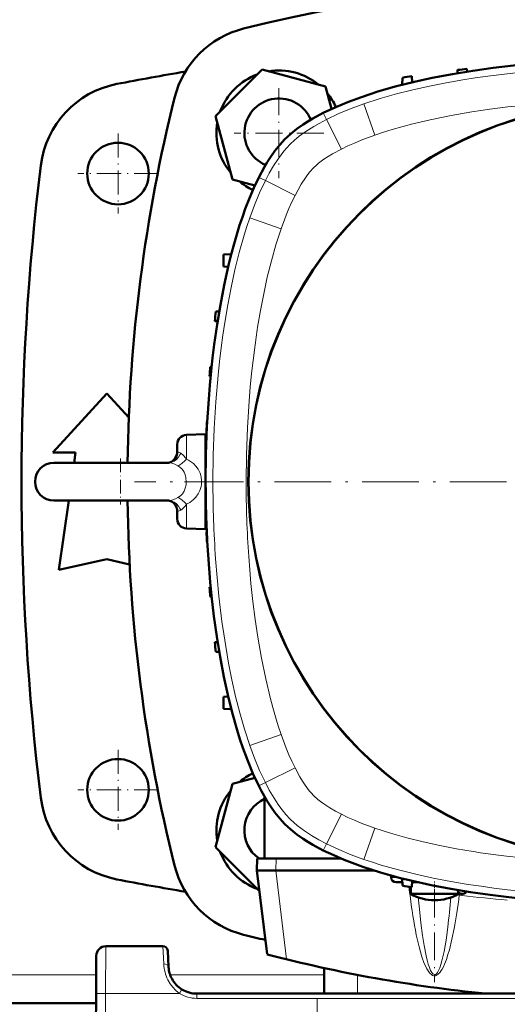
# Model space of a CAD drawing. Extents: x -1358 to 1757, y -1506 to 612.
# Tile 11 of 86: x 169 to 271, y -1270 to -1062. Entities that reach past the tile are written whole.
import ezdxf

# ---------------------------------------------------------------- set-up
doc = ezdxf.new("R2010")
doc.units = 0
doc.linetypes.add('DASHDOT', pattern=[18.5, 12, -3, 0.5, -3])

msp = doc.modelspace()

# ---------------------------------------------------------------- linework, layer by layer
at = {"color": 7, "lineweight": 50}
for p, q in [((219.67, -1072.5), (209.87, -1082.3)), ((233.05, -1076.09), (219.67, -1072.5)), ((260.91, -1072.58), (260.88, -1073.28)), ((262.91, -1072.34), (262.93, -1072.95)), ((249.28, -1074.21), (249.23, -1075.73)), ((251.28, -1073.9), (251.33, -1075.21)), ((234.32, -1080.81), (233.05, -1076.09)), ((209.87, -1082.3), (213.45, -1095.68)), ((213.45, -1095.68), (218.17, -1096.95)), ((213.19, -1111.44), (211.53, -1111.52)), ((211.53, -1114.02), (211.53, -1111.52)), ((212.54, -1114.08), (211.53, -1114.02)), ((210.64, -1123.53), (209.94, -1123.55)), ((210.3, -1125.57), (209.7, -1125.55)), ((208.76, -1135.18), (209.04, -1135.17)), ((208.84, -1137.18), (208.61, -1137.18)), ((175.57, -1153.3), (186.94, -1140.8)), ((186.94, -1140.8), (191.56, -1145.88)), ((208.12, -1146.8), (208.05, -1146.8)), ((203.71, -1149.57), (207.78, -1149.43)), ((207.78, -1149.43), (207.78, -1159.34)), ((208.02, -1148.8), (207.97, -1148.8)), ((201.78, -1151.57), (201.78, -1152.24)), ((201.78, -1152.24), (201.78, -1153.02)), ((180.32, -1153.3), (175.57, -1153.3)), ((180.02, -1155.43), (180.32, -1153.3)), ((207.78, -1153.43), (207.86, -1153.42)), ((175.78, -1155.43), (196.49, -1155.43)), ((183.07, -1155.43), (175.78, -1155.43)), ((199.97, -1155.43), (183.07, -1155.43)), ((196.49, -1155.43), (199.97, -1155.43)), ((207.78, -1159.51), (207.78, -1169.43)), ((175.78, -1163.43), (196.49, -1163.43)), ((176.82, -1178.05), (178.88, -1163.43)), ((196.49, -1163.43), (199.97, -1163.43)), ((201.78, -1165.83), (201.78, -1167.29)), ((207.78, -1165.43), (207.86, -1165.43)), ((207.78, -1169.43), (203.71, -1169.28)), ((208.02, -1170.05), (207.97, -1170.05)), ((208.12, -1172.05), (208.05, -1172.05)), ((186.94, -1175.8), (176.82, -1178.05)), ((191.74, -1176.87), (186.94, -1175.8)), ((208.84, -1181.67), (208.61, -1181.68)), ((209.04, -1183.69), (208.76, -1183.68)), ((210.3, -1193.28), (209.7, -1193.3)), ((210.64, -1195.33), (209.94, -1195.3)), ((212.54, -1204.77), (211.53, -1204.83)), ((211.53, -1207.33), (211.53, -1204.83)), ((213.19, -1207.41), (211.53, -1207.33)), ((213.45, -1223.17), (209.87, -1236.55)), ((218.17, -1221.9), (213.45, -1223.17)), ((220.22, -1238.93), (220.22, -1225.89)), ((209.87, -1236.55), (219.12, -1245.8)), ((218.65, -1238.93), (218.58, -1241.43)), ((220.22, -1238.93), (218.65, -1238.93)), ((221.86, -1238.93), (220.22, -1238.93)), ((222.65, -1238.93), (221.86, -1238.93)), ((222.65, -1238.93), (236.34, -1238.93)), ((220.76, -1259.13), (218.58, -1241.43)), ((218.58, -1241.43), (222.55, -1241.43)), ((222.58, -1241.43), (222.55, -1241.43)), ((222.58, -1241.43), (243.23, -1241.43)), ((246.92, -1242.51), (246.9, -1242.95)), ((247.98, -1243.93), (249.26, -1243.93)), ((249.23, -1243.13), (249.28, -1244.64)), ((251.28, -1244.96), (251.33, -1243.64)), ((251.32, -1243.93), (251.47, -1243.93)), ((251.47, -1243.93), (251.69, -1243.93)), ((251.69, -1243.93), (251.75, -1243.93)), ((252.55, -1243.93), (251.75, -1243.93)), ((251.08, -1246.39), (251.08, -1244.92)), ((261.08, -1246.39), (261.08, -1245.93)), ((251.69, -1246.39), (251.08, -1246.39)), ((258.48, -1246.39), (251.69, -1246.39)), ((261.08, -1246.39), (258.48, -1246.39)), ((198.77, -1257.43), (186.71, -1257.43)), ((199.95, -1261.74), (199.77, -1258.37)), ((184.71, -1259.42), (184.67, -1267.37)), ((199.95, -1261.83), (199.95, -1261.74)), ((232.79, -1262.02), (232.79, -1267.43)), ((184.29, -1339.43), (184.67, -1267.37)), ((387.64, -1267.43), (205.94, -1267.43)), ((218.78, -1267.43), (218.79, -1267.43)), ((220.79, -1267.43), (221.79, -1267.43)), ((220.79, -1267.43), (221.79, -1267.43)), ((221.79, -1267.43), (360.79, -1267.43)), ((184.66, -1269.43), (88.92, -1269.43))]:
    msp.add_line(p, q, dxfattribs=at)
at = {"color": 7, "linetype": 'DASHDOT', "lineweight": 18, "ltscale": 0.4745}
for p, q in [((223.25, -1076.4), (223.25, -1095.38)), ((232.74, -1085.89), (213.76, -1085.89))]:
    msp.add_line(p, q, dxfattribs=at)
at = {"color": 7, "lineweight": 18}
for p, q in [((243.45, -1086.35), (241.15, -1079.74)), ((233.28, -1083.02), (232.59, -1081.64)), ((236.42, -1089.28), (233.28, -1083.02)), ((225.55, -1088.3), (225.6, -1088.25)), ((230.54, -1093.21), (230.55, -1093.2)), ((219, -1095.24), (220.37, -1095.93)), ((226.63, -1099.06), (220.37, -1095.93)), ((223.71, -1106.09), (217.1, -1103.79)), ((203.71, -1149.57), (203.71, -1150.41)), ((203.71, -1150.41), (203.71, -1154.66)), ((199.97, -1155.43), (199.95, -1155.43)), ((203.71, -1164.2), (203.71, -1169.28)), ((223.71, -1212.76), (217.1, -1215.06)), ((226.63, -1219.79), (220.37, -1222.92)), ((219, -1223.62), (220.37, -1222.92)), ((230.57, -1225.67), (230.55, -1225.66)), ((225.66, -1230.66), (225.6, -1230.6)), ((236.42, -1229.58), (233.28, -1235.83)), ((243.45, -1232.5), (241.15, -1239.11)), ((233.28, -1235.84), (232.59, -1237.21)), ((222.65, -1238.93), (222.58, -1241.43)), ((224.85, -1260.18), (222.55, -1241.43)), ((246.9, -1242.95), (248.55, -1242.95)), ((261.39, -1246.23), (261.29, -1246.63)), ((261.84, -1246.38), (261.8, -1246.72)), ((186.71, -1257.43), (186.67, -1267.37)), ((198.77, -1257.43), (198.95, -1261.17)), ((184.69, -1263.43), (88.89, -1263.43)), ((232.79, -1263.43), (200.28, -1263.43)), ((239.79, -1263.46), (239.79, -1267.43)), ((202.63, -1266.78), (202.26, -1267.37)), ((202.78, -1266.53), (202.63, -1266.78)), ((186.67, -1267.37), (186.29, -1339.43)), ((202.26, -1267.37), (186.67, -1267.37)), ((205.94, -1268.42), (205.94, -1267.43)), ((205.94, -1267.43), (205.94, -1267.43)), ((387.64, -1268.42), (205.94, -1268.42))]:
    msp.add_line(p, q, dxfattribs=at)
at = {"color": 7, "linetype": 'DASHDOT', "lineweight": 18, "ltscale": 0.422498}
for p, q in [((189.29, -1085.98), (189.29, -1102.88)), ((189.29, -1215.98), (189.29, -1232.88))]:
    msp.add_line(p, q, dxfattribs=at)
at = {"color": 7, "linetype": 'DASHDOT', "lineweight": 18, "ltscale": 0.422501}
for p, q in [((197.74, -1094.43), (180.84, -1094.43)), ((197.74, -1224.43), (180.84, -1224.43))]:
    msp.add_line(p, q, dxfattribs=at)
at = {"color": 7, "linetype": 'DASHDOT', "lineweight": 18, "ltscale": 0.242285}
msp.add_line((189.78, -1154.54), (189.78, -1164.23), dxfattribs=at)
at = {"color": 7, "linetype": 'DASHDOT', "lineweight": 18}
msp.add_line((400.78, -1159.43), (192.78, -1159.43), dxfattribs=at)
at = {"color": 7, "linetype": 'DASHDOT', "lineweight": 18, "ltscale": 0.124351}
msp.add_line((203.3, -1159.43), (208.27, -1159.43), dxfattribs=at)
at = {"color": 7, "linetype": 'DASHDOT', "lineweight": 18, "ltscale": 0.073828}
msp.add_line((256.08, -1246.63), (256.08, -1243.68), dxfattribs=at)
at = {"color": 7, "linetype": 'DASHDOT', "lineweight": 18, "ltscale": 0.487851}
msp.add_line((256.08, -1245.5), (256.08, -1265.01), dxfattribs=at)
at = {"color": 7, "linetype": 'DASHDOT', "lineweight": 18, "ltscale": 0.292499}
msp.add_line((231.29, -1268.58), (231.29, -1280.28), dxfattribs=at)
at = {"color": 7, "lineweight": 50}
for points in [[(240.64, -1078.29), (242.48, -1077.67), (244.33, -1077.08), (248.06, -1076.03), (251.81, -1075.09), (255.6, -1074.27), (259.85, -1073.46), (264.12, -1072.76), (268.41, -1072.16), (272.71, -1071.66), (275.58, -1071.38), (278.45, -1071.13), (284.21, -1070.76)], [(232.59, -1081.64), (235.23, -1080.4), (237.91, -1079.29), (240.64, -1078.29)], [(224.51, -1087.16), (225.73, -1086.04), (227.01, -1085.02), (228.35, -1084.08), (229.36, -1083.43), (230.39, -1082.82), (232.59, -1081.64)], [(219, -1095.24), (220.18, -1093.03), (220.79, -1092), (221.44, -1090.99), (222.38, -1089.65), (223.4, -1088.37), (224.51, -1087.16)], [(211.68, -1117.99), (212.62, -1113.73), (213.17, -1111.51), (213.77, -1109.29), (214.34, -1107.3), (214.95, -1105.33), (215.53, -1103.61), (216.14, -1101.9), (217.01, -1099.65), (217.96, -1097.43), (219, -1095.24)], [(207.78, -1159.43), (207.85, -1153.62), (208.06, -1147.81), (208.42, -1142.01), (208.66, -1139.07), (208.94, -1136.14), (209.25, -1133.29), (209.6, -1130.46), (210.19, -1126.28), (210.88, -1122.13), (211.68, -1117.99)], [(199.97, -1155.43), (200.15, -1155.4), (200.55, -1155.25), (200.99, -1154.93), (201.34, -1154.52), (201.6, -1154.03), (201.75, -1153.47), (201.78, -1153.02)], [(199.97, -1155.43), (200.16, -1155.4), (200.56, -1155.25), (200.96, -1154.96), (201.31, -1154.56), (201.58, -1154.06), (201.74, -1153.5), (201.76, -1153.35)], [(199.97, -1163.43), (200.15, -1163.45), (200.55, -1163.6), (200.99, -1163.92), (201.34, -1164.33), (201.6, -1164.82), (201.75, -1165.38), (201.78, -1165.83)], [(215.64, -1215.57), (215.02, -1213.73), (214.44, -1211.88), (213.38, -1208.15), (212.45, -1204.39), (211.63, -1200.61), (210.82, -1196.36), (210.11, -1192.08), (209.52, -1187.8), (209.02, -1183.5), (208.73, -1180.63), (208.49, -1177.76), (208.11, -1172)], [(219, -1223.62), (217.76, -1220.98), (216.65, -1218.29), (215.64, -1215.57)], [(224.51, -1231.69), (223.4, -1230.48), (222.38, -1229.2), (221.44, -1227.86), (220.79, -1226.85), (219.57, -1224.73), (219, -1223.62)], [(232.59, -1237.21), (230.39, -1236.03), (229.36, -1235.42), (228.35, -1234.77), (227.01, -1233.83), (225.73, -1232.81), (224.51, -1231.69)], [(255.34, -1244.53), (251.09, -1243.59), (248.86, -1243.04), (246.64, -1242.44), (244.66, -1241.87), (242.69, -1241.25), (240.97, -1240.68), (239.26, -1240.07), (237.01, -1239.2), (234.79, -1238.25), (232.59, -1237.21)], [(296.78, -1248.43), (290.97, -1248.36), (285.17, -1248.15), (279.37, -1247.79), (276.43, -1247.55), (273.49, -1247.27), (270.65, -1246.96), (267.81, -1246.61), (263.64, -1246.01), (259.49, -1245.33), (255.34, -1244.53)]]:
    msp.add_lwpolyline(points, dxfattribs=at)
at = {"color": 7, "lineweight": 18}
for points in [[(241.15, -1079.74), (244.57, -1078.63), (248.02, -1077.64), (251.49, -1076.76), (254.99, -1075.97), (258.49, -1075.27), (262.02, -1074.66), (264.66, -1074.24), (267.31, -1073.87), (272.62, -1073.23), (276.57, -1072.84), (280.53, -1072.53)], [(233.28, -1083.02), (235.87, -1081.8), (238.49, -1080.72), (241.15, -1079.74)], [(243.45, -1086.35), (245.29, -1085.73), (247.14, -1085.16), (249.17, -1084.57), (251.22, -1084.03), (255.16, -1083.09), (259.55, -1082.2), (263.96, -1081.43), (267.73, -1080.87), (271.52, -1080.39), (275.31, -1079.98), (278.17, -1079.73), (281.02, -1079.51)], [(225.6, -1088.25), (226.54, -1087.37), (227.53, -1086.56), (228.49, -1085.85), (229.47, -1085.19), (230.58, -1084.5), (231.71, -1083.85), (233.28, -1083.02)], [(220.37, -1095.93), (221.21, -1094.34), (222.12, -1092.78), (223.12, -1091.26), (223.68, -1090.49), (224.27, -1089.74), (224.89, -1089.01), (225.55, -1088.3)], [(236.42, -1089.28), (237.79, -1088.61), (239.18, -1088), (240.58, -1087.42), (243.45, -1086.35)], [(232.74, -1091.42), (233.63, -1090.83), (234.54, -1090.28), (236.42, -1089.28)], [(230.55, -1093.2), (231.06, -1092.72), (231.59, -1092.27), (232.74, -1091.42)], [(226.63, -1099.06), (227.27, -1097.84), (227.96, -1096.65), (228.82, -1095.32), (229.28, -1094.68), (229.77, -1094.06), (230.54, -1093.21)], [(217.1, -1103.79), (218.08, -1101.13), (219.16, -1098.51), (220.37, -1095.93)], [(223.71, -1106.09), (224.77, -1103.23), (225.35, -1101.82), (225.97, -1100.42), (226.63, -1099.06)], [(209.32, -1159.43), (209.39, -1153.81), (209.59, -1148.2), (209.93, -1142.59), (210.4, -1136.99), (210.71, -1134.1), (211.06, -1131.22), (211.42, -1128.52), (211.82, -1125.83), (212.45, -1122.13), (213.16, -1118.44), (213.96, -1114.76), (214.88, -1111.08), (215.92, -1107.42), (216.49, -1105.6), (217.1, -1103.79)], [(218.75, -1126.85), (219.34, -1123.32), (220.02, -1119.8), (220.79, -1116.29), (221.65, -1112.86), (222.61, -1109.46), (223.71, -1106.09)], [(216.32, -1159.43), (216.39, -1153.75), (216.6, -1148.07), (216.95, -1142.4), (217.19, -1139.52), (217.47, -1136.64), (217.78, -1133.87), (218.13, -1131.1)], [(199.97, -1155.43), (200.39, -1155.39), (200.79, -1155.27), (201.17, -1155.08), (201.62, -1154.73), (202.02, -1154.28), (202.34, -1153.77), (202.51, -1153.4)], [(202.51, -1153.4), (202.05, -1153.18), (201.86, -1153.12), (201.81, -1153.1), (201.79, -1153.06), (201.78, -1153.02)], [(202.51, -1153.4), (203.06, -1153.86), (203.58, -1154.47), (203.71, -1154.65)], [(206.19, -1156.8), (205.74, -1156.18), (205.2, -1155.62), (204.59, -1155.15), (204.16, -1154.89), (203.71, -1154.66)], [(199.97, -1155.43), (200.28, -1155.45), (200.61, -1155.52), (201.28, -1155.75), (201.93, -1156.07)], [(203.69, -1159.43), (203.62, -1158.59), (203.52, -1158.17), (203.39, -1157.77), (203.23, -1157.41), (203.03, -1157.08), (202.72, -1156.69), (202.35, -1156.35), (201.93, -1156.07)], [(201.93, -1162.78), (202.45, -1162.42), (202.89, -1161.97), (203.23, -1161.43), (203.49, -1160.8), (203.64, -1160.12), (203.69, -1159.43)], [(203.71, -1164.2), (204.46, -1163.79), (205.14, -1163.29), (205.73, -1162.69), (206.21, -1162.01), (206.58, -1161.26), (206.81, -1160.47)], [(201.93, -1162.78), (201.41, -1163.05), (200.88, -1163.26), (200.41, -1163.38), (199.97, -1163.43)], [(199.97, -1163.43), (200.28, -1163.45), (200.59, -1163.52), (200.88, -1163.63), (201.17, -1163.78), (201.62, -1164.13), (202.02, -1164.57), (202.34, -1165.08), (202.51, -1165.45)], [(203.71, -1164.2), (203.43, -1164.58), (203.13, -1164.92), (202.82, -1165.21), (202.51, -1165.45)], [(202.51, -1165.45), (202.05, -1165.67), (201.84, -1165.73), (201.78, -1165.83)], [(223.71, -1212.76), (223.09, -1210.92), (222.51, -1209.07), (221.93, -1207.04), (221.38, -1204.99), (220.45, -1201.05), (219.55, -1196.66), (218.78, -1192.25), (218.22, -1188.48), (217.74, -1184.69), (217.34, -1180.89), (217.08, -1178.04), (216.87, -1175.19)], [(217.1, -1215.06), (215.98, -1211.64), (214.99, -1208.19), (214.11, -1204.72), (213.33, -1201.22), (212.63, -1197.71), (212.01, -1194.19), (211.6, -1191.55), (211.22, -1188.9), (210.58, -1183.59), (210.2, -1179.64), (209.88, -1175.68)], [(226.63, -1219.79), (225.97, -1218.42), (225.35, -1217.03), (224.77, -1215.63), (223.71, -1212.76)], [(220.37, -1222.92), (219.16, -1220.34), (218.08, -1217.72), (217.1, -1215.06)], [(228.78, -1223.47), (228.19, -1222.58), (227.64, -1221.67), (226.63, -1219.79)], [(225.6, -1230.6), (224.73, -1229.66), (223.92, -1228.68), (223.21, -1227.72), (222.55, -1226.74), (221.86, -1225.63), (221.21, -1224.5), (220.37, -1222.92)], [(230.55, -1225.66), (230.08, -1225.15), (229.63, -1224.62), (228.78, -1223.47)], [(236.42, -1229.58), (235.2, -1228.94), (234, -1228.25), (232.68, -1227.39), (232.04, -1226.93), (231.42, -1226.44), (230.57, -1225.67)], [(233.28, -1235.83), (231.69, -1234.99), (230.14, -1234.08), (228.61, -1233.09), (227.85, -1232.53), (227.09, -1231.94), (226.36, -1231.32), (225.66, -1230.66)], [(243.45, -1232.5), (240.58, -1231.44), (239.17, -1230.86), (237.78, -1230.24), (236.42, -1229.58)], [(264.21, -1237.46), (260.67, -1236.86), (257.15, -1236.18), (253.65, -1235.42), (250.21, -1234.56), (246.81, -1233.6), (243.45, -1232.5)], [(241.15, -1239.11), (238.49, -1238.13), (235.87, -1237.05), (233.28, -1235.83)], [(296.78, -1246.88), (291.17, -1246.82), (285.56, -1246.62), (279.95, -1246.28), (274.35, -1245.8), (271.46, -1245.5), (268.58, -1245.15), (265.88, -1244.79), (263.18, -1244.38), (259.48, -1243.76), (255.79, -1243.05), (252.12, -1242.24), (248.43, -1241.33), (244.78, -1240.29), (242.96, -1239.72), (241.15, -1239.11)], [(296.78, -1239.89), (291.1, -1239.82), (285.43, -1239.61), (279.76, -1239.26), (276.87, -1239.02), (274, -1238.74), (271.22, -1238.43), (268.46, -1238.08)], [(252.89, -1249.59), (253.19, -1252.49), (253.54, -1255.18), (253.86, -1257.25)], [(256.41, -1263.61), (256.65, -1263.49), (256.86, -1263.34), (257.07, -1263.13), (257.26, -1262.91), (257.49, -1262.57), (257.7, -1262.23), (257.95, -1261.74), (258.18, -1261.24), (258.56, -1260.22), (258.9, -1259.2), (259.19, -1258.16), (259.74, -1255.93), (260.19, -1253.68)], [(256.67, -1262.98), (256.92, -1262.57), (257.16, -1262.01), (257.4, -1261.31), (257.64, -1260.48), (258.08, -1258.51), (258.49, -1256.14), (258.86, -1253.4)], [(252.81, -1257.53), (253.09, -1258.59), (253.41, -1259.65), (253.91, -1261.04), (254.2, -1261.72), (254.43, -1262.16), (254.69, -1262.6), (254.98, -1263.01), (255.18, -1263.22), (255.4, -1263.41), (255.65, -1263.57), (255.95, -1263.66), (256.26, -1263.65), (256.41, -1263.61)], [(253.86, -1257.25), (254.28, -1259.43), (254.5, -1260.38), (254.73, -1261.2), (254.97, -1261.91), (255.22, -1262.51), (255.47, -1262.94), (255.72, -1263.23), (255.89, -1263.34), (256.06, -1263.38), (256.22, -1263.36)], [(199.8, -1264.5), (200.27, -1265.33), (200.85, -1266.09), (201.51, -1266.78), (202.26, -1267.37)], [(256.22, -1263.36), (256.45, -1263.23), (256.67, -1262.98)], [(184.67, -1267.37), (184.67, -1267.37), (184.69, -1267.37), (184.89, -1267.37), (186.67, -1267.37)]]:
    msp.add_lwpolyline(points, dxfattribs=at)
at = {"color": 7, "lineweight": 50}
for centre, radius in [((296.78, -1159.43), 80), ((296.78, -1159.43), 79.95), ((189.29, -1094.43), 6.5), ((189.29, -1224.43), 6.5)]:
    msp.add_circle(centre, radius, dxfattribs=at)
for centre, radius, start, end in [((296.79, -1389.04), 335.12, 76.0141, 103.9859), ((220.63, -1083.27), 20, 103.9859, 166.0141), ((296.79, -1630.68), 565.5, 99.4938, 100.9844), ((223.25, -1085.89), 13.2, 110.38, 159.62), ((223.25, -1085.89), 13.2, 50.38, 99.62), ((296.78, -1370.43), 300, 96.4835, 96.8681), ((192.85, -1095.17), 20, 100.9844, 173.0365), ((296.78, -1370.43), 300, 98.7235, 99.1102), ((223.25, -1085.89), 13.2, 24.6062, 39.62), ((526.41, -1159.43), 335.12, 166.0141, 179.3161), ((223.25, -1085.89), 7.3, 22.7777, 247.1988), ((223.25, -1085.89), 13.2, 170.38, 219.62), ((718.94, -1159.43), 550, 173.0365, 186.9635), ((223.25, -1085.89), 13.2, 230.38, 245.375), ((507.78, -1159.43), 300, 173.1319, 173.5165), ((507.78, -1159.43), 300, 175.3635, 175.7467), ((507.78, -1159.43), 300, 177.5881, 177.9704), ((203.78, -1151.57), 2, 92, 180), ((175.78, -1159.43), 4, 90, 180), ((507.78, -1159.43), 300, 179.809, 179.9807), ((175.78, -1159.43), 4, 180, 270), ((445.14, -1159.46), 237.36, 179.9919, 183.0285), ((507.78, -1159.43), 300, 180.0517, 180.191), ((526.41, -1159.43), 335.12, 180.6839, 193.9859), ((203.78, -1167.29), 2, 180, 268), ((507.78, -1159.43), 300, 182.0297, 182.4119), ((507.78, -1159.43), 300, 184.2533, 184.6365), ((507.78, -1159.43), 300, 186.4835, 186.8681), ((223.25, -1232.97), 13.2, 114.6249, 129.62), ((223.25, -1232.97), 13.2, 140.38, 189.62), ((192.85, -1223.68), 20, 186.9635, 259.0156), ((223.25, -1232.97), 7.3, 114.5376, 234.7421), ((223.25, -1232.97), 13.2, 200.38, 249.62), ((220.63, -1235.58), 20, 193.9859, 256.0141), ((296.79, -688.18), 565.5, 259.0156, 260.5061), ((296.78, -948.43), 300, 260.8898, 261.2765), ((261.92, -1245.39), 1, 191.0792, 330), ((256.08, -1237.73), 10, 240, 270), ((256.08, -1237.73), 10, 270, 300), ((296.79, -929.81), 335.12, 256.0141, 256.8206), ((186.71, -1259.43), 2, 90, 179.7), ((198.77, -1258.43), 1, 3, 90), ((296.78, -968.93), 300, 255.32, 264.2682), ((205.94, -1261.43), 6, 183.748, 208.7472), ((205.94, -1261.43), 6, 183.8433, 208.7473), ((205.94, -1261.43), 6, 208.7491, 238.2522), ((205.94, -1261.43), 6, 238.2564, 270)]:
    msp.add_arc(centre, radius, start, end, dxfattribs=at)
at = {"color": 7, "lineweight": 18}
for centre, radius, start, end in [((397.1, -1154.96), 180.55, 171.0447, 172.4071), ((201.85, -1159.43), 5.07, 348.1443, 31.1892), ((443.2, -1159.51), 233.88, 179.9802, 183.9642), ((442.47, -1159.54), 226.15, 179.9722, 183.9686), ((292.31, -1059.11), 180.55, 261.0447, 262.4071), ((410.76, -1225.92), 161.22, 186.7462, 188.5467), ((453.79, -1230.07), 201.85, 184.8456, 185.5494), ((96.69, -1233.67), 163.37, 353.0644, 355.2758), ((261.74, -1245.35), 1.35, 234.6002, 250.4746), ((296.78, -948.06), 300.7, 263.3195, 265.1616), ((207.4, -1260.78), 8.46, 182.6014, 206.0888), ((257.47, -1262.62), 1.45, 210.6768, 223.1147), ((205.94, -1261.41), 7.01, 238.2752, 269.9814)]:
    msp.add_arc(centre, radius, start, end, dxfattribs=at)
for centre, major_axis, ratio, start_param, end_param in [((203.57, -1152.73), (-2.21, -3.33), 0.321049, 0.390344, 1.178217), ((203.57, -1166.12), (2.21, -3.33), 0.321037, 1.963367, 2.751242), ((251.79, -1242.93), (0, 1), 0.866025, 2.578206, 3.101963), ((256.32, -1202.32), (-0.19, -61.27), 0.120604, 0.577016, 0.762779), ((262.33, -1242.31), (-4.47, 0), 0.992546, 1.337092, 1.453325), ((255.93, -1201.92), (0.13, -61.72), 0.121044, 5.602064, 5.834263), ((198.95, -1261.79), (0.999, 0.052), 0.625417, 0.000123, 1.538026)]:
    msp.add_ellipse(centre, major_axis=major_axis, ratio=ratio, start_param=start_param, end_param=end_param, dxfattribs=at)
at = {"color": 7, "lineweight": 50}
msp.add_ellipse((248.05, -1242.93), major_axis=(1.14, 0.23), ratio=0.853683, start_param=2.936487, end_param=4.481103, dxfattribs=at)

doc.saveas('drawing.dxf')
